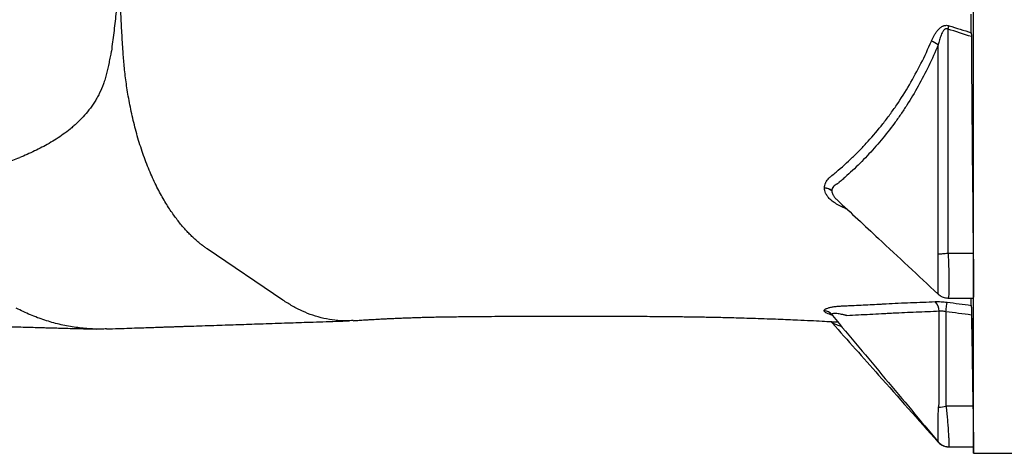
# Model space of a CAD drawing. Header units: millimetres. Extents: x 1861 to 18183, y 1323 to 18697.
# Tile 5 of 17: x 8196 to 11670, y 1667 to 3199. Entities that reach past the tile are written whole.
import ezdxf

# ---------------------------------------------------------------- set-up
doc = ezdxf.new("R2010")
doc.units = ezdxf.units.MM
doc.header["$LTSCALE"] = 5

msp = doc.modelspace()

# ---------------------------------------------------------------- linework, layer by layer
at = {"color": 7, "linetype": 'Continuous', "lineweight": 25}
for p, q in [((11560.8, 2262.7), (11560.8, 3381.9)), ((11436.4, 2382.6), (11436.4, 3109.8)), ((9124.7, 2208.3), (8857.7, 2389.3)), ((11560.1, 2373), (11471.1, 2373)), ((11560.8, 1692.4), (11560.8, 2262.7)), ((11470.9, 2215.8), (11560.8, 2215.8)), ((11553.2, 2189.8), (11553.2, 2215.8)), ((11063.2, 2154), (11063.4, 2153.7)), ((11439.9, 1844), (11439.9, 2168.8)), ((11558.9, 1833.7), (11464.1, 1833.7)), ((11473.3, 1690.4), (11474.2, 1690.4)), ((11474.2, 1690.4), (11560.8, 1690.4)), ((11560.4, 1690.4), (11560.8, 1667.4)), ((11560.8, 1667.4), (11560.8, 1692.4)), ((11560.8, 1667.4), (11778.2, 1667.4))]:
    msp.add_line(p, q, dxfattribs=at)
at = {"color": 7, "linetype": 'Continuous', "lineweight": 25, "flags": 128}
for points in [[(11470.7, 3165.4), (11471.2, 3167), (11471.7, 3168.5), (11472.2, 3170), (11472.7, 3171.5), (11473.1, 3173), (11473.6, 3174.4), (11474.1, 3175.9), (11474.5, 3177.3)], [(11471.1, 2373), (11466.2, 2372.6), (11461.4, 2372.2), (11456.6, 2371.9), (11452, 2371.5), (11447.6, 2371.2), (11443.4, 2370.9), (11439.5, 2370.6), (11435.8, 2370.4)], [(11463.2, 2167.5), (11463.9, 2173.1), (11464.6, 2178.5), (11465.3, 2183.6), (11465.9, 2188.2), (11466.5, 2192.4), (11467.1, 2195.9), (11467.5, 2198.8), (11467.8, 2201)]]:
    msp.add_lwpolyline(points, dxfattribs=at)
at = {"color": 7, "linetype": 'Continuous', "lineweight": 25}
for centre, radius, start, end in [((11378.3, 3034), 95.5, 52.5707, 69.0645), ((11031.7, 2559), 46.2, 50.7728, 85.618), ((11032.4, 2558.4), 45.6, 51.3489, 86.4964), ((11391.4, 2168.9), 48.6, 359.9722, 44.4539), ((11030.7, 2131.1), 40.4, 40.4764, 85.0351), ((11030.8, 2131.1), 40.4, 40.4924, 85.077), ((11030.8, 2131), 40.4, 40.5099, 85.1246), ((11394.7, 2241.9), 414.1, 275.9733, 279.6402)]:
    msp.add_arc(centre, radius, start, end, dxfattribs=at)
for points, knots in [([(8547.4, 3349.5), (8546.6, 3338.4), (8545.7, 3327.4), (8543.9, 3305.4), (8542.9, 3294.4), (8539.9, 3261.4), (8537.7, 3239.5), (8533.1, 3195.9), (8530.6, 3174.1), (8526.6, 3141.6), (8525.2, 3130.7), (8522.4, 3109.1), (8521, 3098.3), (8519.5, 3087.5)], [0, 0, 0, 0, 0.125, 0.125, 0.25, 0.25, 0.5, 0.5, 0.75, 0.75, 0.875, 0.875, 1, 1, 1, 1]), ([(8560.7, 3086.7), (8559.3, 3108.6), (8558, 3130.5), (8555.5, 3174.2), (8554.3, 3196.1), (8552.1, 3239.9), (8551, 3261.8), (8549.1, 3305.6), (8548.2, 3327.6), (8547.4, 3349.5)], [0, 0, 0, 0, 0.25, 0.25, 0.5, 0.5, 0.75, 0.75, 1, 1, 1, 1]), ([(11553.2, 3152.6), (11553.2, 3163.5), (11553.2, 3174.5), (11553.2, 3196.5), (11553.2, 3207.5), (11553.2, 3218.6)], [0, 0, 0, 0, 0.5, 0.5, 1, 1, 1, 1]), ([(11412.5, 3123.2), (11415.4, 3129.9), (11418.5, 3136.5), (11424, 3146.1), (11425.9, 3149.2), (11430, 3155.3), (11432.2, 3158.3), (11437, 3164), (11439.6, 3166.6), (11443.9, 3170.3), (11445.4, 3171.5), (11448.5, 3173.6), (11450.2, 3174.6), (11452.7, 3175.8), (11453.6, 3176.2), (11455.4, 3176.9), (11456.3, 3177.2), (11459.1, 3178.1), (11461, 3178.4), (11464.9, 3178.8), (11466.9, 3178.8), (11470.7, 3178.3), (11472.7, 3177.9), (11474.5, 3177.3)], [0, 0, 0, 0, 0.25, 0.25, 0.375, 0.375, 0.5, 0.5, 0.625, 0.625, 0.6875, 0.6875, 0.75, 0.75, 0.78125, 0.78125, 0.8125, 0.8125, 0.875, 0.875, 0.9375, 0.9375, 1, 1, 1, 1]), ([(11470.7, 3165.4), (11470, 3165.8), (11469.3, 3166.2), (11467.9, 3166.7), (11467.1, 3166.8), (11465.5, 3166.9), (11464.8, 3166.9), (11463.3, 3166.6), (11462.5, 3166.3), (11461.1, 3165.7), (11460.5, 3165.3), (11459.2, 3164.4), (11458.6, 3163.9), (11457, 3162.4), (11456, 3161.2), (11454.2, 3158.8), (11453.3, 3157.6), (11451.8, 3155), (11451.1, 3153.7), (11449, 3149.7), (11447.8, 3147), (11444.4, 3138.7), (11442.6, 3133), (11439.2, 3121.5), (11437.7, 3115.7), (11436.4, 3109.8)], [0, 0, 0, 0, 0.03125, 0.03125, 0.0625, 0.0625, 0.09375, 0.09375, 0.125, 0.125, 0.15625, 0.15625, 0.1875, 0.1875, 0.25, 0.25, 0.3125, 0.3125, 0.375, 0.375, 0.5, 0.5, 0.75, 0.75, 1, 1, 1, 1]), ([(11470.7, 3165.4), (11470.7, 3033.4), (11470.7, 2835.3), (11470.7, 2604.1), (11470.7, 2488.6), (11470.7, 2430.8), (11470.7, 2401.9), (11470.7, 2389.5), (11470.7, 2383.3), (11470.7, 2381.3), (11470.8, 2377.1), (11470.9, 2375.1), (11471.1, 2373)], [0, 0, 0, 0, 0.5, 0.75, 0.875, 0.9375, 0.96875, 0.984375, 0.984375, 0.992188, 0.992188, 1, 1, 1, 1]), ([(11035.2, 2605.1), (11035.3, 2610.7), (11036.5, 2616), (11039.2, 2622.4), (11039.8, 2623.7), (11041.1, 2626.2), (11041.8, 2627.5), (11044.2, 2631.1), (11045.9, 2633.5), (11049.8, 2638), (11052, 2640.2), (11055.4, 2643.4), (11056.6, 2644.4), (11059.1, 2646.4), (11060.3, 2647.4), (11066.5, 2652.5), (11071.4, 2656.5), (11095.9, 2677.2), (11115.2, 2694.5), (11143.4, 2721.7), (11152.7, 2731), (11171.1, 2749.9), (11180.1, 2759.6), (11206.9, 2789.1), (11224.3, 2809.6), (11249.5, 2841.6), (11257.8, 2852.5), (11270, 2869.2), (11274, 2874.8), (11282, 2886.1), (11286, 2891.8), (11305.5, 2920.5), (11320.5, 2944.2), (11349, 2993), (11362.6, 3018), (11388.5, 3069.6), (11400.8, 3096), (11412.5, 3123.2)], [0, 0, 0, 0, 0.03125, 0.03125, 0.039063, 0.039063, 0.046875, 0.046875, 0.0625, 0.0625, 0.078125, 0.078125, 0.085938, 0.085938, 0.09375, 0.09375, 0.125, 0.125, 0.25, 0.25, 0.3125, 0.3125, 0.375, 0.375, 0.5, 0.5, 0.5625, 0.5625, 0.59375, 0.59375, 0.625, 0.625, 0.75, 0.75, 0.875, 0.875, 1, 1, 1, 1]), ([(11436.4, 3109.8), (11415.2, 3058.9), (11391.7, 3010.4), (11353.1, 2941.1), (11339.6, 2918.6), (11318.6, 2885.8), (11311.4, 2875), (11296.8, 2853.7), (11289.4, 2843.2), (11251.6, 2791.6), (11219.5, 2753.3), (11177.3, 2708.7), (11168.8, 2699.9), (11151.5, 2682.8), (11142.8, 2674.4), (11125.2, 2657.9), (11116.3, 2649.8), (11102.9, 2637.9), (11098.4, 2634), (11091.6, 2628.2), (11088.2, 2625.3), (11084.2, 2621.9), (11082.5, 2620.5), (11081.4, 2619.6), (11080.8, 2619.1), (11080.2, 2618.6)], [0, 0, 0, 0, 0.25, 0.25, 0.375, 0.375, 0.4375, 0.4375, 0.5, 0.5, 0.75, 0.75, 0.8125, 0.8125, 0.875, 0.875, 0.9375, 0.9375, 0.96875, 0.96875, 0.984375, 0.992187, 0.996094, 0.996094, 1, 1, 1, 1]), ([(8519.5, 3087.5), (8519.4, 3087.3), (8519.4, 3087.1), (8519.3, 3086.7), (8519.2, 3086), (8518.9, 3084.6), (8518.3, 3081.6), (8517.8, 3079), (8516.8, 3073.9), (8516.1, 3070.6), (8514.1, 3060.5), (8512.7, 3053.8), (8508.4, 3034), (8505.4, 3021), (8501.5, 3005.2), (8500.7, 3002), (8499.1, 2995.7), (8498.2, 2992.6), (8495.5, 2983.4), (8493.5, 2977.5), (8487.2, 2959.9), (8482.3, 2948.6), (8475.6, 2935.1), (8474.2, 2932.4), (8471.4, 2927.2), (8470, 2924.6), (8465.7, 2916.9), (8462.7, 2912), (8453.6, 2897.5), (8447.1, 2888.5), (8433.7, 2871.2), (8426.7, 2863), (8412.3, 2847.3), (8404.9, 2839.8), (8393.4, 2829.1), (8389.6, 2825.6), (8381.8, 2818.8), (8377.8, 2815.5), (8366, 2805.9), (8358, 2799.8), (8341.7, 2788.1), (8333.5, 2782.5), (8316.9, 2771.9), (8308.5, 2766.8), (8291.5, 2757.1), (8283, 2752.4), (8265.8, 2743.5), (8257.2, 2739.1), (8239.8, 2730.8), (8231.1, 2726.8), (8213.6, 2719), (8204.9, 2715.2), (8196.1, 2711.5)], [0, 0, 0, 0, 0.000977, 0.000977, 0.001953, 0.003906, 0.007813, 0.015625, 0.015625, 0.03125, 0.03125, 0.0625, 0.0625, 0.125, 0.125, 0.140625, 0.140625, 0.15625, 0.15625, 0.1875, 0.1875, 0.25, 0.25, 0.265625, 0.265625, 0.28125, 0.28125, 0.3125, 0.3125, 0.375, 0.375, 0.4375, 0.4375, 0.5, 0.5, 0.53125, 0.53125, 0.5625, 0.5625, 0.625, 0.625, 0.6875, 0.6875, 0.75, 0.75, 0.8125, 0.8125, 0.875, 0.875, 0.9375, 0.9375, 1, 1, 1, 1]), ([(8857.7, 2389.3), (8854.5, 2391.5), (8848, 2396), (8838, 2403.5), (8827.7, 2411.8), (8817.2, 2420.8), (8806.5, 2430.7), (8795.4, 2441.5), (8784.2, 2453.3), (8772.6, 2466.3), (8760.8, 2480.4), (8744.8, 2501), (8724.2, 2530.1), (8699.1, 2571.4), (8674, 2619.3), (8649.8, 2673.6), (8627.6, 2733.2), (8608.3, 2795.8), (8592.5, 2859.1), (8580.1, 2921), (8571, 2980), (8564.5, 3035.5), (8561.8, 3070.1), (8560.7, 3086.7)], [0.36653034, 0.36653034, 0.36653034, 0.36653034, 0.36878814, 0.37104593, 0.37330373, 0.37556152, 0.37781932, 0.38007712, 0.38233491, 0.38459271, 0.3868505, 0.3891083, 0.39362389, 0.39813948, 0.40265507, 0.40717066, 0.41168625, 0.41620184, 0.42071743, 0.42523302, 0.42974862, 0.43426421, 0.4387798, 0.4387798, 0.4387798, 0.4387798]), ([(11557.3, 2919.5), (11557.4, 2916.7), (11557.5, 2913.6), (11557.6, 2908.7), (11557.6, 2907.1), (11557.6, 2903.6), (11557.7, 2901.8), (11557.7, 2896.3), (11557.8, 2892.6), (11557.9, 2886.8), (11557.9, 2884.9), (11557.9, 2880.9), (11557.9, 2879), (11558, 2873.1), (11558, 2869.2), (11558, 2863.4), (11558, 2861.5), (11558, 2857.7), (11558.1, 2854), (11558.1, 2850.5), (11558.1, 2847), (11558, 2845.3), (11558, 2840.4), (11558, 2837.4), (11558, 2833.2), (11558, 2831.9), (11558, 2829.4), (11557.9, 2828.2), (11557.9, 2825), (11557.9, 2823.1), (11557.8, 2820.8), (11557.8, 2820.2), (11557.7, 2819), (11557.7, 2818.6), (11557.6, 2817.4), (11557.6, 2817), (11557.4, 2817), (11557.4, 2817.4), (11557.3, 2818.5), (11557.2, 2819), (11557.2, 2820.1), (11557.1, 2820.8), (11557, 2823.1), (11557, 2824.9), (11556.9, 2828.2), (11556.8, 2829.3), (11556.8, 2831.8), (11556.7, 2833.2), (11556.6, 2837.3), (11556.6, 2840.3), (11556.5, 2845.2), (11556.4, 2847), (11556.4, 2850.4), (11556.3, 2854), (11556.3, 2857.6), (11556.2, 2861.4), (11556.2, 2863.3), (11556.1, 2869.1), (11556.1, 2873), (11556.1, 2878.9), (11556, 2880.8), (11556, 2884.8), (11556, 2886.7), (11556, 2892.5), (11556, 2896.3), (11556, 2901.7), (11556, 2903.5), (11556, 2907), (11556, 2908.7), (11556, 2913.5), (11556, 2916.6), (11556, 2920.8), (11556, 2922.1), (11556.1, 2924.6), (11556.1, 2926.9), (11556.1, 2928.9), (11556.2, 2930.8), (11556.2, 2931.7), (11556.3, 2933.9), (11556.3, 2935.1), (11556.4, 2936.6), (11556.5, 2937), (11556.6, 2937), (11556.7, 2936.6), (11556.8, 2935.5), (11556.8, 2935), (11556.9, 2933.9), (11556.9, 2932.6), (11557, 2930.9), (11557.1, 2929.1), (11557.1, 2928), (11557.2, 2924.8), (11557.3, 2922.3), (11557.3, 2919.5)], [0, 0, 0, 0, 0.03125, 0.03125, 0.046875, 0.046875, 0.0625, 0.0625, 0.09375, 0.09375, 0.109375, 0.109375, 0.125, 0.125, 0.15625, 0.15625, 0.171875, 0.171875, 0.1875, 0.203125, 0.203125, 0.21875, 0.21875, 0.25, 0.25, 0.265625, 0.265625, 0.28125, 0.28125, 0.3125, 0.3125, 0.328125, 0.328125, 0.34375, 0.34375, 0.375, 0.375, 0.40625, 0.40625, 0.421875, 0.421875, 0.4375, 0.4375, 0.46875, 0.46875, 0.484375, 0.484375, 0.5, 0.5, 0.53125, 0.53125, 0.546875, 0.546875, 0.5625, 0.578125, 0.578125, 0.59375, 0.59375, 0.625, 0.625, 0.640625, 0.640625, 0.65625, 0.65625, 0.6875, 0.6875, 0.703125, 0.703125, 0.71875, 0.71875, 0.75, 0.75, 0.765625, 0.765625, 0.78125, 0.796875, 0.796875, 0.8125, 0.8125, 0.84375, 0.84375, 0.875, 0.875, 0.90625, 0.90625, 0.921875, 0.921875, 0.9375, 0.953125, 0.953125, 0.96875, 0.96875, 1, 1, 1, 1]), ([(8002.2, 2648.2), (8010, 2650.5), (8017.8, 2652.7), (8029.8, 2656.1), (8033.7, 2657.3), (8041.7, 2659.6), (8045.7, 2660.7), (8065.8, 2666.7), (8081.9, 2671.7), (8114.3, 2682.2), (8130.6, 2687.6), (8163.3, 2699.1), (8179.7, 2705.2), (8196.1, 2711.5)], [0, 0, 0, 0, 0.125, 0.125, 0.1875, 0.1875, 0.25, 0.25, 0.5, 0.5, 0.75, 0.75, 1, 1, 1, 1]), ([(11080.2, 2618.6), (11080.2, 2618.6), (11080.2, 2618.6), (11080.1, 2618.6), (11080.1, 2618.5), (11079.9, 2618.5), (11079.6, 2618.4), (11079, 2618.1), (11078.6, 2617.9), (11077.6, 2617.4), (11076.9, 2617.1), (11075.7, 2616.4), (11075.1, 2616), (11073.9, 2615.3), (11073.3, 2614.9), (11070.4, 2613), (11068.4, 2611.2), (11064.9, 2607.2), (11063.5, 2605), (11062, 2601.4), (11061.6, 2600.1), (11061.1, 2597.5), (11061, 2596.2), (11060.9, 2594.8)], [0, 0, 0, 0, 0.001953, 0.001953, 0.003906, 0.007813, 0.015625, 0.03125, 0.0625, 0.0625, 0.125, 0.125, 0.1875, 0.1875, 0.25, 0.25, 0.5, 0.5, 0.75, 0.75, 0.875, 0.875, 1, 1, 1, 1]), ([(11079.7, 2562.1), (11128.4, 2516.8), (11247.7, 2405.7), (11365.9, 2295.2), (11435.8, 2229.8)], [0, 0, 0, 0, 0.407933, 1, 1, 1, 1]), ([(11435.8, 2370.4), (11435.9, 2372.4), (11435.9, 2374.5), (11436, 2377.5), (11436.1, 2379), (11436.3, 2380.8), (11436.3, 2381.7), (11436.4, 2382.1), (11436.4, 2382.3), (11436.4, 2382.5), (11436.4, 2382.6)], [0, 0, 0, 0, 0.5, 0.5, 0.75, 0.875, 0.9375, 0.96875, 0.96875, 1, 1, 1, 1]), ([(11560.1, 2373), (11560.2, 2362.7), (11560.3, 2352.5), (11560.5, 2337.6), (11560.5, 2332.7), (11560.6, 2322.9), (11560.6, 2318), (11560.7, 2303.8), (11560.8, 2294.9), (11560.8, 2282.2), (11560.8, 2278.1), (11560.8, 2270.1), (11560.8, 2266.3), (11560.8, 2262.7)], [0, 0, 0, 0, 0.25, 0.25, 0.375, 0.375, 0.5, 0.5, 0.75, 0.75, 0.875, 0.875, 1, 1, 1, 1]), ([(11560.8, 2262.7), (11560.8, 2258.3), (11560.8, 2249.4), (11560.8, 2237.1), (11560.6, 2226.1), (11560.4, 2218.7), (11560.2, 2215.4), (11560.1, 2216.1), (11560.1, 2216.2)], [0, 0, 0, 0, 0.1542894, 0.3109004, 0.5225473, 0.7403314, 0.95199, 1, 1, 1, 1]), ([(11435.9, 2229.9), (11437.1, 2228.8), (11440.2, 2225.9), (11446.1, 2222.1), (11453.5, 2218.7), (11461.5, 2216.6), (11467.5, 2215.6), (11470.6, 2215.9), (11471, 2215.9)], [0, 0, 0, 0, 0.13693, 0.339775, 0.548238, 0.760188, 0.974069, 1, 1, 1, 1]), ([(9372.2, 2136.5), (9364.5, 2135.8), (9343.2, 2134.1), (9308.7, 2136.5), (9269, 2143.1), (9230.7, 2154), (9193.9, 2168.6), (9158.6, 2186.4), (9135.9, 2201), (9124.7, 2208.3)], [0, 0, 0, 0, 0.091388, 0.253454, 0.411292, 0.56486, 0.714094, 0.859108, 1, 1, 1, 1]), ([(11034.2, 2171.4), (11034.3, 2172), (11034.5, 2172.7), (11035.2, 2174), (11035.8, 2174.6), (11037.2, 2175.9), (11038, 2176.5), (11040, 2177.7), (11041.1, 2178.3), (11044.9, 2179.9), (11048, 2180.9), (11055, 2182.8), (11058.9, 2183.6), (11067.4, 2185.1), (11071.9, 2185.7), (11079.1, 2186.5), (11081.6, 2186.7), (11086.6, 2187.2), (11089.2, 2187.3), (11094.4, 2187.7), (11097, 2187.8), (11102.4, 2188.1), (11110.4, 2188.4), (11139.9, 2189.8), (11166.7, 2191), (11198.8, 2192.6), (11214.8, 2193.4), (11233.6, 2194.4), (11242.9, 2194.9), (11247.6, 2195.1), (11250, 2195.3), (11251, 2195.3), (11251.6, 2195.4), (11252, 2195.4), (11252.3, 2195.4)], [0, 0, 0, 0, 0.03125, 0.03125, 0.0625, 0.0625, 0.09375, 0.09375, 0.125, 0.125, 0.1875, 0.1875, 0.25, 0.25, 0.3125, 0.3125, 0.34375, 0.34375, 0.375, 0.375, 0.40625, 0.40625, 0.4375, 0.5, 0.75, 0.75, 0.875, 0.9375, 0.96875, 0.984375, 0.992187, 0.996094, 0.996094, 1, 1, 1, 1]), ([(11252.3, 2195.4), (11266.7, 2196.2), (11281.1, 2197), (11309.9, 2198.4), (11324.4, 2198.9), (11353.3, 2200), (11367.9, 2200.5), (11397, 2201.6), (11411.5, 2202.2), (11426, 2202.9)], [0, 0, 0, 0, 0.25, 0.25, 0.5, 0.5, 0.75, 0.75, 1, 1, 1, 1]), ([(11426, 2202.9), (11429.3, 2203), (11432.6, 2203.1), (11439.4, 2203.1), (11442.9, 2203), (11453.5, 2202.5), (11460.6, 2201.9), (11467.8, 2201)], [0, 0, 0, 0, 0.25, 0.25, 0.5, 0.5, 1, 1, 1, 1]), ([(11553.2, 2189.8), (11553.2, 2188.6), (11553.2, 2186.9), (11553.2, 2183.6), (11553.3, 2182.3), (11553.3, 2179.7), (11553.3, 2178.3), (11553.3, 2175.3), (11553.4, 2173.7), (11553.4, 2170.4), (11553.4, 2168.6), (11553.5, 2163.3), (11553.6, 2159.5), (11553.6, 2155.7)], [0, 0, 0, 0, 0.25, 0.25, 0.375, 0.375, 0.5, 0.5, 0.625, 0.625, 0.75, 0.75, 1, 1, 1, 1]), ([(8502.8, 2106.8), (8499.4, 2106.6), (8478.5, 2105.2), (8440, 2107), (8387.7, 2112.3), (8335.7, 2122.4), (8284.2, 2136.9), (8233.4, 2155.5), (8200.4, 2171.6), (8184, 2179.6)], [0, 0, 0, 0, 0.031716, 0.192094, 0.352797, 0.513879, 0.675404, 0.837424, 1, 1, 1, 1]), ([(11057.8, 2158.9), (11057.7, 2158.9), (11057.6, 2158.9), (11058.5, 2158.4), (11060.6, 2156.8), (11062.4, 2155.1), (11063.4, 2153.8), (11063.4, 2153.7)], [0, 0, 0, 0, 0.094454, 0.353832, 0.654617, 0.98629, 1, 1, 1, 1]), ([(11114.1, 2153.3), (11114.1, 2153.3), (11114.1, 2153.3), (11114, 2153.3), (11114, 2153.4), (11113.8, 2153.4), (11113.4, 2153.5), (11112.7, 2153.7), (11112.2, 2153.9), (11111, 2154.3), (11110.2, 2154.5), (11107.9, 2155.2), (11106.3, 2155.6), (11103.2, 2156.4), (11101.7, 2156.8), (11098.7, 2157.5), (11097.2, 2157.8), (11092.7, 2158.8), (11089.8, 2159.3), (11084.3, 2160.2), (11081.6, 2160.6), (11076.6, 2161.1), (11074.2, 2161.2), (11069.9, 2161.2), (11068, 2161.1), (11064.9, 2160.5), (11063.6, 2160.1), (11061.9, 2158.9), (11061.5, 2158.2), (11061.5, 2157.3)], [0, 0, 0, 0, 0.000977, 0.000977, 0.001953, 0.003906, 0.007812, 0.015625, 0.03125, 0.03125, 0.0625, 0.0625, 0.125, 0.125, 0.1875, 0.1875, 0.25, 0.25, 0.375, 0.375, 0.5, 0.5, 0.625, 0.625, 0.75, 0.75, 0.875, 0.875, 1, 1, 1, 1]), ([(11063.1, 2154), (11125.3, 2079.6), (11249.7, 1931), (11373.8, 1782.6), (11435.8, 1708.4)], [0, 0, 0, 0, 0.500187, 1, 1, 1, 1]), ([(11439.9, 2168.8), (11426.4, 2168.2), (11412.8, 2167.5), (11385.6, 2166.4), (11372, 2165.9), (11344.9, 2164.8), (11331.3, 2164.3), (11304.1, 2163.2), (11290.5, 2162.5), (11270.2, 2161.4), (11263.4, 2161), (11249.8, 2160.3), (11243.1, 2159.9), (11222.7, 2158.8), (11209.1, 2158.1), (11168.4, 2156), (11141.3, 2154.6), (11114.1, 2153.3)], [0, 0, 0, 0, 0.125, 0.125, 0.25, 0.25, 0.375, 0.375, 0.5, 0.5, 0.5625, 0.5625, 0.625, 0.625, 0.75, 0.75, 1, 1, 1, 1]), ([(11463.2, 2167.5), (11459.2, 2168.4), (11455.2, 2169), (11449.3, 2169.4), (11447.4, 2169.4), (11443.6, 2169.2), (11441.7, 2169.1), (11439.9, 2168.8)], [0, 0, 0, 0, 0.5, 0.5, 0.75, 0.75, 1, 1, 1, 1]), ([(11463.2, 2167.5), (11463.2, 2111.9), (11463.2, 2028.4), (11463.2, 1931.1), (11463.2, 1882.4), (11463.2, 1858), (11463.2, 1847.6), (11463.2, 1843.3), (11463.2, 1842.4), (11463.2, 1840.6), (11463.3, 1839.8), (11463.5, 1837.2), (11463.8, 1835.4), (11464.1, 1833.7)], [0, 0, 0, 0, 0.5, 0.75, 0.875, 0.9375, 0.96875, 0.96875, 0.976563, 0.976563, 0.984375, 0.984375, 1, 1, 1, 1]), ([(7777.9, 2126.2), (7801.4, 2125.5), (7846.8, 2124.2), (7911.2, 2122.3), (7970.3, 2120.6), (8024.3, 2118.9), (8073.2, 2117.4), (8117.1, 2116.1), (8156.3, 2114.9), (8191.3, 2113.9), (8222.3, 2112.9), (8249.3, 2112.1), (8272.7, 2111.5), (8294, 2110.9), (8315.8, 2110.2), (8340.2, 2109.6), (8367.5, 2108.8), (8397.7, 2108), (8430.9, 2107.1), (8453.9, 2106.6), (8465.9, 2106.3)], [0, 0, 0, 0, 0.093665, 0.181407, 0.263254, 0.339218, 0.409303, 0.472408, 0.52983, 0.581558, 0.627581, 0.668569, 0.703619, 0.733337, 0.765711, 0.803192, 0.844977, 0.891696, 0.943363, 1, 1, 1, 1]), ([(8502.8, 2106.5), (8516.9, 2107), (8543.8, 2107.9), (8582.2, 2109.3), (8616.8, 2110.5), (8647.6, 2111.5), (8674.4, 2112.4), (8696.1, 2113.2), (8713.1, 2113.7), (8726.7, 2114.2), (8739.7, 2114.6), (8752.9, 2115.1), (8766.5, 2115.5), (8788.8, 2116.3), (8820.4, 2117.3), (8860.7, 2118.6), (8900.7, 2120), (8939.3, 2121.3), (8977.2, 2122.5), (9015.6, 2123.8), (9055.7, 2125.2), (9098, 2126.6), (9139.7, 2128), (9180.8, 2129.4), (9221.8, 2130.7), (9266.1, 2132.2), (9312.1, 2133.7), (9343.4, 2134.7), (9358.8, 2135.2)], [0, 0, 0, 0, 0.049388, 0.094233, 0.134612, 0.170513, 0.201846, 0.228538, 0.246222, 0.261278, 0.276196, 0.29156, 0.30737, 0.323623, 0.36931, 0.4174, 0.464116, 0.50883, 0.552289, 0.59649, 0.643331, 0.692904, 0.745382, 0.789819, 0.837935, 0.889889, 0.94588, 1, 1, 1, 1]), ([(9372.2, 2135.8), (9377.8, 2136.2), (9389.6, 2137), (9407.4, 2138.2), (9424.6, 2139.3), (9439.4, 2140.1), (9451.6, 2140.8), (9461.4, 2141.3), (9471.6, 2141.9), (9483.2, 2142.4), (9497.3, 2143.1), (9512.4, 2143.8), (9529.5, 2144.6), (9548.2, 2145.3), (9567.6, 2146), (9586.3, 2146.7), (9603.4, 2147.2), (9620.9, 2147.8), (9638.8, 2148.3), (9659.5, 2148.8), (9682.9, 2149.1), (9709.3, 2149.5), (9737.5, 2149.9), (9766.7, 2150.2), (9800.1, 2150.5), (9838.9, 2150.9), (9884.1, 2151.2), (9932.7, 2151.4), (9983.4, 2151.6), (10035, 2151.8), (10086.8, 2151.9), (10145.1, 2151.9), (10210.4, 2151.9), (10282.8, 2151.8), (10355.2, 2151.5), (10414, 2151.1), (10458.5, 2150.8), (10488.2, 2150.5), (10515.3, 2150.2), (10538.6, 2149.9), (10558.1, 2149.7), (10573.9, 2149.4), (10586.7, 2149.2), (10599.2, 2149), (10613.9, 2148.8), (10633.1, 2148.4), (10656.6, 2147.9), (10684.4, 2147.3), (10716.4, 2146.5), (10752.5, 2145.5), (10791.8, 2144.3), (10831.9, 2142.9), (10870.5, 2141.5), (10906.2, 2140), (10944.6, 2138.3), (10984.6, 2136.5), (11025, 2134.5), (11056, 2132.8), (11074.4, 2131.8), (11081.4, 2131.4), (11082, 2131.4)], [0, 0, 0, 0, 0.01512, 0.0317032, 0.0459648, 0.0579232, 0.0675834, 0.0749452, 0.0810848, 0.0914929, 0.1014059, 0.1130922, 0.1252439, 0.1390752, 0.1530868, 0.1658376, 0.1773238, 0.1875609, 0.2007696, 0.2132099, 0.2288796, 0.2464893, 0.264392, 0.2826331, 0.3012787, 0.3265028, 0.3539683, 0.3833844, 0.4136079, 0.4436176, 0.4733305, 0.5027407, 0.5428883, 0.5828779, 0.6226857, 0.6612727, 0.6780553, 0.6942203, 0.708749, 0.7210358, 0.7312557, 0.7395557, 0.7460559, 0.7514564, 0.7591578, 0.7692158, 0.7815102, 0.7959618, 0.812546, 0.8312036, 0.851831, 0.8730273, 0.8926906, 0.9108866, 0.9276824, 0.9513698, 0.9718926, 0.9893822, 0.9990088, 1, 1, 1, 1]), ([(11057.3, 2132.7), (11057.9, 2132.3), (11059.8, 2130.9), (11061.5, 2128.9), (11062.7, 2127.6)], [0, 0, 0, 0, 0.337412, 1, 1, 1, 1]), ([(11062.8, 2127.6), (11117.2, 2066.3), (11241.7, 1926.2), (11365.9, 1786.1), (11435.9, 1707.3)], [0, 0, 0, 0, 0.437356, 1, 1, 1, 1]), ([(11556.7, 2127.5), (11556.8, 2124.7), (11556.8, 2121.7), (11556.9, 2116.8), (11557, 2115.2), (11557, 2111.7), (11557.1, 2109.9), (11557.2, 2104.4), (11557.2, 2100.7), (11557.3, 2095), (11557.4, 2093), (11557.4, 2089.1), (11557.5, 2087.1), (11557.6, 2081.2), (11557.6, 2077.3), (11557.7, 2071.5), (11557.7, 2069.6), (11557.8, 2065.8), (11557.8, 2062.1), (11557.8, 2058.6), (11557.9, 2055.1), (11557.9, 2053.4), (11558, 2048.5), (11558, 2045.5), (11558, 2041.3), (11558, 2040), (11558, 2037.4), (11558, 2036.3), (11558.1, 2033), (11558.1, 2031.1), (11558, 2028.8), (11558, 2028.2), (11558, 2027), (11558, 2026.5), (11558, 2025.3), (11558, 2024.9), (11557.9, 2024.9), (11557.9, 2025.3), (11557.8, 2026.4), (11557.8, 2026.9), (11557.7, 2028), (11557.7, 2028.6), (11557.6, 2030.9), (11557.6, 2032.7), (11557.5, 2036), (11557.5, 2037.1), (11557.4, 2039.6), (11557.4, 2040.9), (11557.3, 2045.1), (11557.2, 2048.1), (11557.1, 2053), (11557.1, 2054.7), (11557, 2058.1), (11556.9, 2061.7), (11556.9, 2065.4), (11556.8, 2069.1), (11556.8, 2071), (11556.7, 2076.8), (11556.6, 2080.7), (11556.5, 2086.6), (11556.5, 2088.5), (11556.4, 2092.5), (11556.4, 2094.4), (11556.3, 2100.2), (11556.3, 2104), (11556.2, 2109.4), (11556.2, 2111.2), (11556.1, 2114.7), (11556.1, 2116.4), (11556.1, 2121.3), (11556, 2124.3), (11556, 2128.5), (11556, 2129.9), (11556, 2132.4), (11556, 2134.7), (11556, 2136.8), (11556, 2138.6), (11556, 2139.5), (11556, 2141.8), (11556, 2142.9), (11556, 2144.5), (11556, 2144.9), (11556.1, 2144.9), (11556.1, 2144.6), (11556.2, 2143.5), (11556.2, 2143), (11556.3, 2141.9), (11556.3, 2140.5), (11556.4, 2138.9), (11556.4, 2137.1), (11556.5, 2136.1), (11556.6, 2132.8), (11556.6, 2130.3), (11556.7, 2127.5)], [0, 0, 0, 0, 0.03125, 0.03125, 0.046875, 0.046875, 0.0625, 0.0625, 0.09375, 0.09375, 0.109375, 0.109375, 0.125, 0.125, 0.15625, 0.15625, 0.171875, 0.171875, 0.1875, 0.203125, 0.203125, 0.21875, 0.21875, 0.25, 0.25, 0.265625, 0.265625, 0.28125, 0.28125, 0.3125, 0.3125, 0.328125, 0.328125, 0.34375, 0.34375, 0.375, 0.375, 0.40625, 0.40625, 0.421875, 0.421875, 0.4375, 0.4375, 0.46875, 0.46875, 0.484375, 0.484375, 0.5, 0.5, 0.53125, 0.53125, 0.546875, 0.546875, 0.5625, 0.578125, 0.578125, 0.59375, 0.59375, 0.625, 0.625, 0.640625, 0.640625, 0.65625, 0.65625, 0.6875, 0.6875, 0.703125, 0.703125, 0.71875, 0.71875, 0.75, 0.75, 0.765625, 0.765625, 0.78125, 0.796875, 0.796875, 0.8125, 0.8125, 0.84375, 0.84375, 0.875, 0.875, 0.90625, 0.90625, 0.921875, 0.921875, 0.9375, 0.953125, 0.953125, 0.96875, 0.96875, 1, 1, 1, 1]), ([(11437.8, 1830.1), (11438, 1832.4), (11438.2, 1834.8), (11438.7, 1838.3), (11438.9, 1839.4), (11439.3, 1841.2), (11439.5, 1842), (11439.7, 1843), (11439.8, 1843.5), (11439.9, 1843.8), (11439.9, 1843.9), (11439.9, 1844), (11439.9, 1844)], [0, 0, 0, 0, 0.5, 0.5, 0.75, 0.75, 0.875, 0.9375, 0.96875, 0.984375, 0.984375, 1, 1, 1, 1]), ([(11558.9, 1833.7), (11559, 1824.9), (11559.2, 1816.4), (11559.4, 1799.6), (11559.6, 1791.4), (11559.7, 1779.4), (11559.8, 1775.5), (11559.9, 1767.9), (11560, 1764.2), (11560.1, 1753.5), (11560.2, 1746.7), (11560.3, 1738.7), (11560.4, 1737.1), (11560.4, 1734.1), (11560.4, 1732.6), (11560.5, 1728.2), (11560.5, 1725.4), (11560.6, 1717.6), (11560.7, 1712.9), (11560.7, 1706.8), (11560.8, 1704.9), (11560.8, 1701.5), (11560.8, 1699.9), (11560.8, 1695.8), (11560.8, 1693.8), (11560.8, 1692.4)], [0, 0, 0, 0, 0.125, 0.125, 0.25, 0.25, 0.3125, 0.3125, 0.375, 0.375, 0.5, 0.5, 0.53125, 0.53125, 0.5625, 0.5625, 0.625, 0.625, 0.75, 0.75, 0.8125, 0.8125, 0.875, 0.875, 1, 1, 1, 1]), ([(11435.8, 1708.4), (11435.9, 1708.4), (11437.4, 1706.3), (11441.1, 1702.8), (11447.2, 1698.1), (11454.3, 1694.3), (11462.2, 1691.7), (11468.9, 1690.4), (11473, 1690.6), (11474.2, 1690.6)], [0, 0, 0, 0, 0.007693, 0.173142, 0.350068, 0.534299, 0.722782, 0.913609, 1, 1, 1, 1]), ([(11435.9, 1707.3), (11435.9, 1707.3), (11437.4, 1705.3), (11441.2, 1701.9), (11447.5, 1697.4), (11454.8, 1693.7), (11462.7, 1691.4), (11469, 1690.3), (11472.6, 1690.5), (11473.3, 1690.6)], [0, 0, 0, 0, 0.002176, 0.175704, 0.360492, 0.552202, 0.747883, 0.945727, 1, 1, 1, 1]), ([(11560.8, 1692.4), (11560.8, 1692.1), (11560.8, 1690.8), (11560.8, 1690.9), (11560.8, 1690.9)], [0, 0, 0, 0, 0.258108, 1, 1, 1, 1])]:
    msp.add_open_spline(points, degree=3, knots=knots, dxfattribs=at)
for points in [[(11553.3, 3138.7), (11525.8, 3147.7), (11498.3, 3156.6), (11470.7, 3165.4)], [(11474.5, 3177.3), (11500.8, 3169.1), (11527, 3160.9), (11553.2, 3152.6)], [(11553.2, 3152.6), (11553.2, 3148.1), (11553.3, 3143.4), (11553.3, 3138.7)], [(11553.3, 3138.7), (11554.8, 2883.5), (11557.2, 2628.2), (11560.1, 2373)], [(11035.2, 2603.9), (11035.2, 2604.3), (11035.2, 2604.7), (11035.2, 2605.1)], [(11060.9, 2594.8), (11060.9, 2594.6), (11060.9, 2594.3), (11060.9, 2594)], [(11467.8, 2201), (11496.3, 2197.3), (11524.8, 2193.6), (11553.2, 2189.8)], [(11034.2, 2171.3), (11034.2, 2171.3), (11034.2, 2171.3), (11034.2, 2171.4)], [(11034.2, 2171.2), (11034.2, 2171.3), (11034.2, 2171.3), (11034.2, 2171.3)], [(11061.5, 2157.3), (11061.5, 2157.3), (11061.5, 2157.3), (11061.5, 2157.2)], [(11061.5, 2157.3), (11061.5, 2157.3), (11061.5, 2157.3), (11061.5, 2157.3)], [(11553.6, 2155.7), (11523.5, 2159.7), (11493.3, 2163.6), (11463.2, 2167.5)], [(11553.6, 2155.7), (11555.4, 2048.3), (11557.1, 1941), (11558.9, 1833.7)]]:
    msp.add_open_spline(points, degree=3, dxfattribs=at)
at = {"color": 8, "linetype": 'Continuous', "lineweight": 25}
for points, knots in [([(11114.4, 2529.8), (11109.8, 2531.7), (11098.7, 2536.3), (11081.9, 2544.7), (11066.3, 2554.6), (11054.2, 2565), (11045.1, 2575.4), (11039.2, 2585.6), (11035.9, 2595.2), (11035.5, 2601), (11035.2, 2603.9)], [0, 0, 0, 0, 0.1158971, 0.2791942, 0.4413713, 0.5665955, 0.6916819, 0.8150915, 0.9075528, 1, 1, 1, 1]), ([(11060.9, 2594), (11061.6, 2589.8), (11062.8, 2582.8), (11069.6, 2572.8), (11075.1, 2566.3), (11079, 2563), (11079.8, 2562.2)], [0, 0, 0, 0, 0.380992, 0.643225, 0.921462, 1, 1, 1, 1]), ([(11436, 2230), (11436, 2229.9), (11435.8, 2229.5), (11435.8, 2232.2), (11435.8, 2238.2), (11435.8, 2247.7), (11435.8, 2260.2), (11435.9, 2275.5), (11435.8, 2293.3), (11435.8, 2313.1), (11435.8, 2334.7), (11435.8, 2354), (11435.8, 2366.1), (11435.8, 2370.4)], [0, 0, 0, 0, 0.023453, 0.12852, 0.231033, 0.333533, 0.434986, 0.536434, 0.637778, 0.739124, 0.841202, 0.94329, 1, 1, 1, 1]), ([(11471.1, 2373), (11471.4, 2368.1), (11472.1, 2354.4), (11473, 2332), (11473.8, 2306.9), (11474.2, 2283.5), (11474.4, 2262.8), (11474.2, 2245.2), (11473.8, 2231.4), (11473.1, 2221.7), (11472.1, 2216.4), (11471.3, 2216.3), (11470.9, 2216.3)], [0, 0, 0, 0, 0.0591939, 0.1656623, 0.2751982, 0.3817397, 0.4913572, 0.5979855, 0.7076974, 0.8144954, 0.92439, 1, 1, 1, 1]), ([(11061.6, 2155.7), (11058.6, 2156.5), (11051.8, 2158.5), (11043.4, 2161.8), (11037, 2165.7), (11034.4, 2168.9), (11034.3, 2170.7), (11034.2, 2171.2)], [0, 0, 0, 0, 0.180297, 0.422574, 0.665881, 0.90892, 1, 1, 1, 1]), ([(11061.5, 2157.2), (11061.5, 2156.9), (11061.6, 2155.9), (11062.6, 2154.7), (11063.2, 2154)], [0, 0, 0, 0, 0.38196, 1, 1, 1, 1]), ([(11096.1, 2114.5), (11093.1, 2115.6), (11086.9, 2117.8), (11078.7, 2120.8), (11070.1, 2124), (11065.3, 2126.1), (11062.9, 2127.4), (11063, 2127.7), (11063, 2127.9)], [0, 0, 0, 0, 0.181762, 0.371325, 0.564942, 0.838879, 0.910799, 1, 1, 1, 1]), ([(11435.8, 1708.5), (11435.8, 1708.4), (11435.8, 1707.9), (11435.8, 1710), (11435.8, 1715.2), (11435.8, 1724), (11435.8, 1736), (11435.8, 1750.9), (11435.9, 1768.6), (11436.1, 1788), (11436.7, 1808.7), (11437.4, 1822.9), (11437.8, 1830.1)], [0, 0, 0, 0, 0.007209, 0.118882, 0.227926, 0.339469, 0.449401, 0.561812, 0.673927, 0.788532, 0.89328, 1, 1, 1, 1]), ([(11464.1, 1833.7), (11464.9, 1825.9), (11466.7, 1810.1), (11468.8, 1786.6), (11470.6, 1763.6), (11472.1, 1742.3), (11473.1, 1723.9), (11473.9, 1709.2), (11474.3, 1698.4), (11474.4, 1691.6), (11474.3, 1690.9), (11474.2, 1690.5)], [0, 0, 0, 0, 0.101304, 0.204926, 0.317544, 0.433395, 0.54609, 0.66203, 0.774803, 0.890831, 1, 1, 1, 1])]:
    msp.add_open_spline(points, degree=3, knots=knots, dxfattribs=at)

doc.saveas('drawing.dxf')
